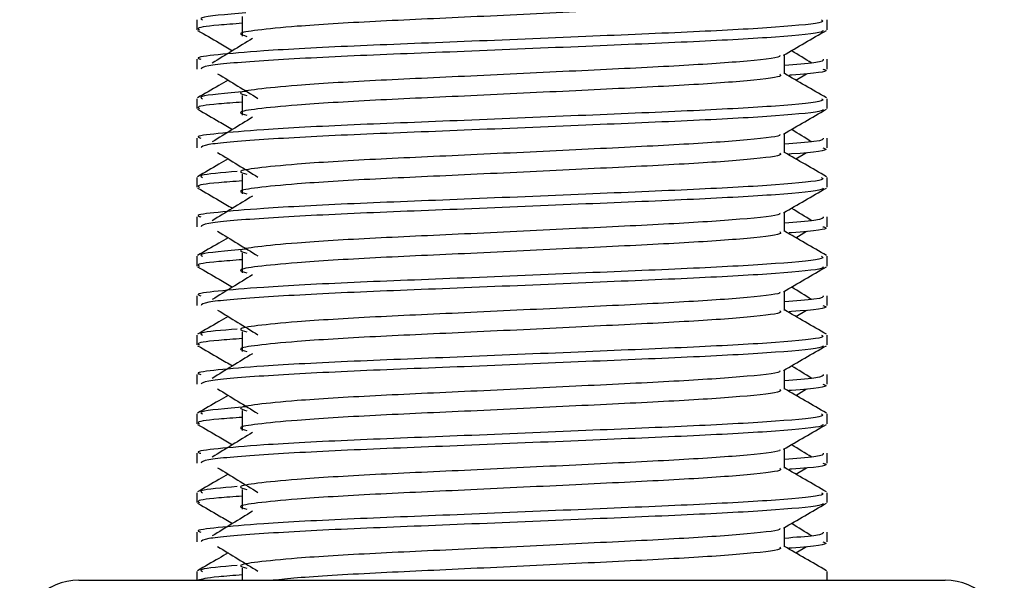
# Model space of a CAD drawing. Header units: millimetres. Extents: x 0 to 420, y 0 to 297.
# Tile 39 of 68: x 280.79 to 284.61, y 149.95 to 152.13. Entities that reach past the tile are written whole.
import ezdxf

# ---------------------------------------------------------------- set-up
doc = ezdxf.new("R2010")
doc.units = ezdxf.units.MM

msp = doc.modelspace()

# ---------------------------------------------------------------- linework, layer by layer
at = {"color": 7, "linetype": 'Continuous', "lineweight": 25}
for p, q in [((281.4761, 152.126), (281.4761, 152.0879)), ((281.6524, 152.1387), (281.6524, 152.0622)), ((283.9252, 152.0879), (283.9252, 152.126)), ((281.4761, 151.973), (281.4761, 151.9349)), ((283.7595, 151.9159), (283.7595, 151.9905)), ((283.9252, 151.9349), (283.9252, 151.973)), ((283.8036, 151.8919), (283.8446, 151.917)), ((281.4761, 151.8199), (281.4761, 151.7817)), ((281.6524, 151.8326), (281.6524, 151.756)), ((283.9252, 151.7817), (283.9252, 151.8199)), ((281.4761, 151.6669), (281.4761, 151.6287)), ((283.7595, 151.6098), (283.7595, 151.6844)), ((283.9252, 151.6287), (283.9252, 151.6669)), ((283.8036, 151.5858), (283.8446, 151.6109)), ((281.4761, 151.5138), (281.4761, 151.4756)), ((281.6524, 151.5264), (281.6524, 151.4499)), ((283.9252, 151.4756), (283.9252, 151.5138)), ((281.4761, 151.3607), (281.4761, 151.3226)), ((283.7595, 151.3036), (283.7595, 151.3783)), ((283.9252, 151.3226), (283.9252, 151.3607)), ((283.8036, 151.2797), (283.8446, 151.3048)), ((281.4761, 151.2076), (281.4761, 151.1695)), ((281.6524, 151.2203), (281.6524, 151.1438)), ((283.9252, 151.1695), (283.9252, 151.2076)), ((281.4761, 151.0546), (281.4761, 151.0164)), ((283.7595, 150.9975), (283.7595, 151.0721)), ((283.9252, 151.0164), (283.9252, 151.0546)), ((283.8036, 150.9735), (283.8446, 150.9986)), ((281.4761, 150.9015), (281.4761, 150.8633)), ((281.6524, 150.9142), (281.6524, 150.8376)), ((283.9252, 150.8633), (283.9252, 150.9015)), ((281.4761, 150.7485), (281.4761, 150.7103)), ((283.7595, 150.6914), (283.7595, 150.766)), ((283.9252, 150.7103), (283.9252, 150.7485)), ((283.8036, 150.6674), (283.8446, 150.6925)), ((281.4761, 150.5954), (281.4761, 150.5572)), ((281.6524, 150.608), (281.6524, 150.5315)), ((283.9252, 150.5572), (283.9252, 150.5954)), ((281.4761, 150.4423), (281.4761, 150.4042)), ((283.7595, 150.3852), (283.7595, 150.4599)), ((283.9252, 150.4042), (283.9252, 150.4423)), ((283.8036, 150.3613), (283.8446, 150.3864)), ((281.4761, 150.2892), (281.4761, 150.2511)), ((281.6524, 150.3019), (281.6524, 150.2254)), ((283.9252, 150.2511), (283.9252, 150.2892)), ((281.4761, 150.1362), (281.4761, 150.098)), ((283.7595, 150.0791), (283.7595, 150.1537)), ((283.9252, 150.098), (283.9252, 150.1362)), ((283.8036, 150.0551), (283.8446, 150.0802)), ((281.4761, 149.9831), (281.4761, 149.949)), ((281.6524, 149.9958), (281.6524, 149.949)), ((283.9252, 149.949), (283.9252, 149.9831)), ((281.0169, 149.949), (282.8466, 149.949)), ((282.8466, 149.949), (284.3844, 149.949))]:
    msp.add_line(p, q, dxfattribs=at)
for centre, start, end in [((281.0169, 149.7194), 90, 180), ((284.3844, 149.7194), 0, 90)]:
    msp.add_arc(centre, 0.2296, start, end, dxfattribs=at)
for points, knots in [([(283.7412, 152.2218), (283.7445, 152.2188), (283.7546, 152.2099), (283.6056, 152.1928), (283.3261, 152.175), (282.9505, 152.1572), (282.5416, 152.137), (282.1547, 152.12), (281.8686, 152.1026), (281.7038, 152.086), (281.6269, 152.0738), (281.6569, 152.0656), (281.6702, 152.0619)], [0, 0, 0, 0, 0.059132, 0.177163, 0.292064, 0.406849, 0.524898, 0.638409, 0.754774, 0.844226, 0.930647, 1, 1, 1, 1]), ([(281.6656, 152.1533), (281.5896, 152.1469), (281.4778, 152.1375), (281.4926, 152.1288), (281.4973, 152.126)], [0, 0, 0, 0, 0.678995, 1, 1, 1, 1]), ([(283.904, 152.126), (283.9078, 152.1231), (283.9193, 152.1142), (283.7471, 152.0972), (283.424, 152.0793), (282.9896, 152.0615), (282.5166, 152.0413), (282.0696, 152.0244), (281.7372, 152.007), (281.5511, 151.9903), (281.4661, 151.9803), (281.4866, 151.9744), (281.4914, 151.973)], [0, 0, 0, 0, 0.0610772, 0.1845123, 0.3046768, 0.4247211, 0.5481742, 0.6668878, 0.7885815, 0.8821287, 0.9725098, 1, 1, 1, 1]), ([(281.6524, 152.1126), (281.6198, 152.1102), (281.5198, 152.1029), (281.472, 152.0951), (281.4836, 152.0892), (281.4863, 152.0879)], [0, 0, 0, 0, 0.270543, 0.831179, 1, 1, 1, 1]), ([(281.479, 152.0848), (281.5067, 152.0688), (281.5519, 152.0426), (281.597, 152.0165), (281.6145, 152.0064)], [0, 0, 0, 0, 0.61317, 1, 1, 1, 1]), ([(283.9106, 152.0846), (283.9096, 152.0827), (283.9057, 152.0748), (283.7475, 152.0589), (283.4239, 152.0411), (282.9895, 152.0232), (282.5171, 152.003), (282.0679, 151.9861), (281.7145, 151.9672), (281.5014, 151.9491), (281.4948, 151.939), (281.492, 151.9349)], [0, 0, 0, 0, 0.0399117, 0.1661575, 0.2890582, 0.4118359, 0.5381002, 0.6595169, 0.7839817, 0.9096926, 1, 1, 1, 1]), ([(283.7562, 151.9886), (283.7839, 152.0047), (283.8392, 152.0367), (283.8946, 152.0688), (283.9223, 152.0848)], [0, 0, 0, 0, 0.499936, 1, 1, 1, 1]), ([(281.6919, 152.0538), (281.6658, 152.0378), (281.6137, 152.0059), (281.5616, 151.9739), (281.5355, 151.9579)], [0, 0, 0, 0, 0.49999, 1, 1, 1, 1]), ([(283.8658, 151.9579), (283.8397, 151.9739), (283.8134, 151.9901), (283.7871, 152.0062), (283.7868, 152.0064)], [0, 0, 0, 0, 0.989832, 1, 1, 1, 1]), ([(283.7407, 151.9884), (283.742, 151.9867), (283.7476, 151.979), (283.6034, 151.9632), (283.3266, 151.9454), (282.9503, 151.9276), (282.5417, 151.9074), (282.1547, 151.8904), (281.8686, 151.873), (281.7038, 151.8564), (281.6269, 151.8442), (281.6569, 151.836), (281.6703, 151.8323)], [0, 0, 0, 0, 0.035107, 0.156135, 0.273953, 0.391653, 0.512699, 0.629093, 0.748412, 0.840135, 0.92875, 1, 1, 1, 1]), ([(283.9099, 151.973), (283.9106, 151.9684), (283.9117, 151.9607), (283.8037, 151.9523), (283.7595, 151.9489)], [0, 0, 0, 0, 0.590683, 1, 1, 1, 1]), ([(283.9093, 151.9349), (283.9138, 151.9334), (283.9365, 151.9261), (283.8813, 151.9173), (283.7796, 151.9107), (283.7761, 151.9105)], [0, 0, 0, 0, 0.190296, 0.972093, 1, 1, 1, 1]), ([(281.5977, 151.8919), (281.5856, 151.885), (281.5459, 151.862), (281.5061, 151.839), (281.4784, 151.823)], [0, 0, 0, 0, 0.303338, 1, 1, 1, 1]), ([(281.5567, 151.917), (281.5828, 151.9011), (281.635, 151.8691), (281.6871, 151.8371), (281.7131, 151.8212)], [0, 0, 0, 0, 0.5000113, 1, 1, 1, 1]), ([(283.7412, 151.9157), (283.7445, 151.9127), (283.7546, 151.9038), (283.6056, 151.8867), (283.3261, 151.8688), (282.9505, 151.851), (282.5416, 151.8308), (282.1547, 151.8139), (281.8686, 151.7965), (281.7038, 151.7799), (281.6269, 151.7677), (281.6569, 151.7594), (281.6702, 151.7558)], [0, 0, 0, 0, 0.059132, 0.177163, 0.292064, 0.406849, 0.524898, 0.638409, 0.754774, 0.844226, 0.930647, 1, 1, 1, 1]), ([(283.9229, 151.823), (283.8952, 151.839), (283.8407, 151.8705), (283.7863, 151.902), (283.7595, 151.9175)], [0, 0, 0, 0, 0.5083681, 1, 1, 1, 1]), ([(281.6656, 151.8472), (281.5896, 151.8408), (281.4778, 151.8314), (281.4926, 151.8227), (281.4973, 151.8199)], [0, 0, 0, 0, 0.678995, 1, 1, 1, 1]), ([(283.904, 151.8199), (283.9078, 151.817), (283.9193, 151.8081), (283.7471, 151.791), (283.424, 151.7732), (282.9896, 151.7554), (282.5166, 151.7352), (282.0696, 151.7182), (281.7372, 151.7009), (281.5511, 151.6842), (281.4661, 151.6742), (281.4866, 151.6683), (281.4914, 151.6669)], [0, 0, 0, 0, 0.061077, 0.184512, 0.304677, 0.424721, 0.548174, 0.666888, 0.788581, 0.882129, 0.97251, 1, 1, 1, 1]), ([(281.6524, 151.8065), (281.6198, 151.8041), (281.5198, 151.7968), (281.472, 151.789), (281.4836, 151.7831), (281.4863, 151.7817)], [0, 0, 0, 0, 0.270543, 0.831179, 1, 1, 1, 1]), ([(281.479, 151.7786), (281.5067, 151.7626), (281.5519, 151.7365), (281.597, 151.7103), (281.6145, 151.7002)], [0, 0, 0, 0, 0.61317, 1, 1, 1, 1]), ([(283.9106, 151.7784), (283.9096, 151.7765), (283.9057, 151.7686), (283.7475, 151.7528), (283.4239, 151.7349), (282.9895, 151.7171), (282.5171, 151.6969), (282.0679, 151.68), (281.7145, 151.661), (281.5014, 151.643), (281.4948, 151.6329), (281.492, 151.6287)], [0, 0, 0, 0, 0.039912, 0.166158, 0.289058, 0.411836, 0.5381, 0.659517, 0.783982, 0.909693, 1, 1, 1, 1]), ([(283.7562, 151.6825), (283.7839, 151.6985), (283.8392, 151.7306), (283.8946, 151.7626), (283.9223, 151.7786)], [0, 0, 0, 0, 0.499936, 1, 1, 1, 1]), ([(281.6919, 151.7477), (281.6658, 151.7317), (281.6137, 151.6997), (281.5616, 151.6678), (281.5355, 151.6518)], [0, 0, 0, 0, 0.49999, 1, 1, 1, 1]), ([(283.8658, 151.6518), (283.8397, 151.6678), (283.8134, 151.6839), (283.7871, 151.7001), (283.7868, 151.7002)], [0, 0, 0, 0, 0.989832, 1, 1, 1, 1]), ([(283.7407, 151.6823), (283.742, 151.6805), (283.7476, 151.6728), (283.6034, 151.6571), (283.3266, 151.6393), (282.9503, 151.6214), (282.5417, 151.6012), (282.1547, 151.5843), (281.8686, 151.5669), (281.7038, 151.5503), (281.6269, 151.5381), (281.6569, 151.5298), (281.6703, 151.5261)], [0, 0, 0, 0, 0.035107, 0.156135, 0.273953, 0.391653, 0.512699, 0.629093, 0.748412, 0.840135, 0.92875, 1, 1, 1, 1]), ([(283.9099, 151.6669), (283.9106, 151.6623), (283.9117, 151.6546), (283.8037, 151.6462), (283.7595, 151.6427)], [0, 0, 0, 0, 0.590683, 1, 1, 1, 1]), ([(283.9093, 151.6287), (283.9138, 151.6273), (283.9365, 151.62), (283.8813, 151.6111), (283.7796, 151.6046), (283.7761, 151.6043)], [0, 0, 0, 0, 0.190296, 0.972093, 1, 1, 1, 1]), ([(281.5977, 151.5858), (281.5856, 151.5788), (281.5459, 151.5558), (281.5061, 151.5328), (281.4784, 151.5168)], [0, 0, 0, 0, 0.303338, 1, 1, 1, 1]), ([(281.5567, 151.6109), (281.5828, 151.5949), (281.635, 151.563), (281.6871, 151.531), (281.7131, 151.515)], [0, 0, 0, 0, 0.500011, 1, 1, 1, 1]), ([(283.7412, 151.6095), (283.7445, 151.6066), (283.7546, 151.5977), (283.6056, 151.5806), (283.3261, 151.5627), (282.9505, 151.5449), (282.5416, 151.5247), (282.1547, 151.5078), (281.8686, 151.4904), (281.7038, 151.4738), (281.6269, 151.4615), (281.6569, 151.4533), (281.6702, 151.4496)], [0, 0, 0, 0, 0.059132, 0.177163, 0.292064, 0.406849, 0.524898, 0.638409, 0.754774, 0.844226, 0.930647, 1, 1, 1, 1]), ([(283.9229, 151.5168), (283.8952, 151.5328), (283.8407, 151.5643), (283.7863, 151.5959), (283.7595, 151.6114)], [0, 0, 0, 0, 0.508368, 1, 1, 1, 1]), ([(281.6324, 151.5374), (281.5725, 151.5322), (281.4773, 151.5241), (281.4919, 151.5166), (281.4973, 151.5138)], [0, 0, 0, 0, 0.629852, 1, 1, 1, 1]), ([(283.904, 151.5138), (283.9078, 151.5108), (283.9193, 151.502), (283.7471, 151.4849), (283.424, 151.467), (282.9896, 151.4492), (282.5166, 151.429), (282.0696, 151.4121), (281.7372, 151.3947), (281.5511, 151.3781), (281.4661, 151.3681), (281.4866, 151.3621), (281.4914, 151.3607)], [0, 0, 0, 0, 0.061077, 0.184512, 0.304677, 0.424721, 0.548174, 0.666888, 0.788581, 0.882129, 0.97251, 1, 1, 1, 1]), ([(281.6524, 151.5003), (281.6198, 151.4979), (281.5198, 151.4906), (281.472, 151.4829), (281.4836, 151.477), (281.4863, 151.4756)], [0, 0, 0, 0, 0.270543, 0.831179, 1, 1, 1, 1]), ([(281.479, 151.4725), (281.5067, 151.4565), (281.5519, 151.4304), (281.597, 151.4042), (281.6145, 151.3941)], [0, 0, 0, 0, 0.61317, 1, 1, 1, 1]), ([(283.9106, 151.4723), (283.9096, 151.4704), (283.9057, 151.4625), (283.7475, 151.4466), (283.4239, 151.4288), (282.9895, 151.411), (282.5171, 151.3908), (282.0679, 151.3738), (281.7145, 151.3549), (281.5014, 151.3368), (281.4948, 151.3268), (281.492, 151.3226)], [0, 0, 0, 0, 0.039912, 0.166158, 0.289058, 0.411836, 0.5381, 0.659517, 0.783982, 0.909693, 1, 1, 1, 1]), ([(283.7562, 151.3764), (283.7839, 151.3924), (283.8392, 151.4244), (283.8946, 151.4565), (283.9223, 151.4725)], [0, 0, 0, 0, 0.499936, 1, 1, 1, 1]), ([(281.6919, 151.4415), (281.6658, 151.4256), (281.6137, 151.3936), (281.5616, 151.3617), (281.5355, 151.3457)], [0, 0, 0, 0, 0.49999, 1, 1, 1, 1]), ([(283.8658, 151.3457), (283.8397, 151.3617), (283.8134, 151.3778), (283.7871, 151.3939), (283.7868, 151.3941)], [0, 0, 0, 0, 0.989832, 1, 1, 1, 1]), ([(283.7407, 151.3761), (283.742, 151.3744), (283.7476, 151.3667), (283.6034, 151.3509), (283.3266, 151.3331), (282.9503, 151.3153), (282.5417, 151.2951), (282.1547, 151.2782), (281.8686, 151.2608), (281.7038, 151.2442), (281.6269, 151.2319), (281.6569, 151.2237), (281.6703, 151.22)], [0, 0, 0, 0, 0.035107, 0.156135, 0.273953, 0.391653, 0.512699, 0.629093, 0.748412, 0.840135, 0.92875, 1, 1, 1, 1]), ([(283.9099, 151.3607), (283.9106, 151.3562), (283.9117, 151.3484), (283.8037, 151.34), (283.7595, 151.3366)], [0, 0, 0, 0, 0.590683, 1, 1, 1, 1]), ([(283.9093, 151.3226), (283.9138, 151.3211), (283.9365, 151.3138), (283.8813, 151.305), (283.7796, 151.2984), (283.7761, 151.2982)], [0, 0, 0, 0, 0.190296, 0.972093, 1, 1, 1, 1]), ([(281.5977, 151.2797), (281.5856, 151.2727), (281.5459, 151.2497), (281.5061, 151.2267), (281.4784, 151.2107)], [0, 0, 0, 0, 0.303338, 1, 1, 1, 1]), ([(281.5567, 151.3048), (281.5828, 151.2888), (281.635, 151.2568), (281.6871, 151.2249), (281.7131, 151.2089)], [0, 0, 0, 0, 0.500011, 1, 1, 1, 1]), ([(283.7412, 151.3034), (283.7445, 151.3004), (283.7546, 151.2915), (283.6056, 151.2744), (283.3261, 151.2566), (282.9505, 151.2388), (282.5416, 151.2186), (282.1547, 151.2016), (281.8686, 151.1842), (281.7038, 151.1676), (281.6269, 151.1554), (281.6569, 151.1472), (281.6702, 151.1435)], [0, 0, 0, 0, 0.059132, 0.177163, 0.292064, 0.406849, 0.524898, 0.638409, 0.754774, 0.844226, 0.930647, 1, 1, 1, 1]), ([(283.9229, 151.2107), (283.8952, 151.2267), (283.8407, 151.2582), (283.7863, 151.2897), (283.7595, 151.3052)], [0, 0, 0, 0, 0.508368, 1, 1, 1, 1]), ([(281.6656, 151.2349), (281.5896, 151.2285), (281.4778, 151.2191), (281.4926, 151.2104), (281.4973, 151.2076)], [0, 0, 0, 0, 0.678995, 1, 1, 1, 1]), ([(283.904, 151.2076), (283.9078, 151.2047), (283.9193, 151.1958), (283.7471, 151.1788), (283.424, 151.1609), (282.9896, 151.1431), (282.5166, 151.1229), (282.0696, 151.106), (281.7372, 151.0886), (281.5511, 151.0719), (281.4661, 151.0619), (281.4866, 151.056), (281.4914, 151.0546)], [0, 0, 0, 0, 0.061077, 0.184512, 0.304677, 0.424721, 0.548174, 0.666888, 0.788581, 0.882129, 0.97251, 1, 1, 1, 1]), ([(281.6524, 151.1942), (281.6198, 151.1918), (281.5198, 151.1845), (281.472, 151.1767), (281.4836, 151.1708), (281.4863, 151.1695)], [0, 0, 0, 0, 0.270543, 0.831179, 1, 1, 1, 1]), ([(281.479, 151.1664), (281.5067, 151.1504), (281.5519, 151.1242), (281.597, 151.0981), (281.6145, 151.088)], [0, 0, 0, 0, 0.61317, 1, 1, 1, 1]), ([(283.9106, 151.1662), (283.9096, 151.1643), (283.9057, 151.1564), (283.7475, 151.1405), (283.4239, 151.1227), (282.9895, 151.1048), (282.5171, 151.0846), (282.0679, 151.0677), (281.7145, 151.0488), (281.5014, 151.0307), (281.4948, 151.0206), (281.492, 151.0164)], [0, 0, 0, 0, 0.0399117, 0.1661575, 0.2890582, 0.4118359, 0.5381002, 0.6595169, 0.7839817, 0.9096926, 1, 1, 1, 1]), ([(283.7562, 151.0702), (283.7839, 151.0863), (283.8392, 151.1183), (283.8946, 151.1504), (283.9223, 151.1664)], [0, 0, 0, 0, 0.499936, 1, 1, 1, 1]), ([(281.6919, 151.1354), (281.6658, 151.1194), (281.6137, 151.0875), (281.5616, 151.0555), (281.5355, 151.0395)], [0, 0, 0, 0, 0.49999, 1, 1, 1, 1]), ([(283.8658, 151.0395), (283.8397, 151.0555), (283.8134, 151.0717), (283.7871, 151.0878), (283.7868, 151.088)], [0, 0, 0, 0, 0.989832, 1, 1, 1, 1]), ([(283.7407, 151.07), (283.742, 151.0683), (283.7476, 151.0606), (283.6034, 151.0448), (283.3266, 151.027), (282.9503, 151.0092), (282.5417, 150.989), (282.1547, 150.972), (281.8686, 150.9546), (281.7038, 150.938), (281.6269, 150.9258), (281.6569, 150.9176), (281.6703, 150.9139)], [0, 0, 0, 0, 0.035107, 0.156135, 0.273953, 0.391653, 0.512699, 0.629093, 0.748412, 0.840135, 0.92875, 1, 1, 1, 1]), ([(283.9099, 151.0546), (283.9106, 151.05), (283.9117, 151.0423), (283.8037, 151.0339), (283.7595, 151.0304)], [0, 0, 0, 0, 0.590683, 1, 1, 1, 1]), ([(283.9093, 151.0164), (283.9138, 151.015), (283.9365, 151.0077), (283.8813, 150.9989), (283.7796, 150.9923), (283.7761, 150.9921)], [0, 0, 0, 0, 0.190296, 0.972093, 1, 1, 1, 1]), ([(281.5977, 150.9735), (281.5856, 150.9666), (281.5459, 150.9436), (281.5061, 150.9206), (281.4784, 150.9046)], [0, 0, 0, 0, 0.3033381, 1, 1, 1, 1]), ([(281.5567, 150.9986), (281.5828, 150.9827), (281.635, 150.9507), (281.6871, 150.9187), (281.7131, 150.9028)], [0, 0, 0, 0, 0.500011, 1, 1, 1, 1]), ([(283.7412, 150.9973), (283.7445, 150.9943), (283.7546, 150.9854), (283.6056, 150.9683), (283.3261, 150.9504), (282.9505, 150.9326), (282.5416, 150.9124), (282.1547, 150.8955), (281.8686, 150.8781), (281.7038, 150.8615), (281.6269, 150.8493), (281.6569, 150.841), (281.6702, 150.8374)], [0, 0, 0, 0, 0.059132, 0.177163, 0.292064, 0.406849, 0.524898, 0.638409, 0.754774, 0.844226, 0.930647, 1, 1, 1, 1]), ([(283.9229, 150.9046), (283.8952, 150.9206), (283.8407, 150.9521), (283.7863, 150.9836), (283.7595, 150.9991)], [0, 0, 0, 0, 0.508368, 1, 1, 1, 1]), ([(281.6324, 150.9251), (281.5725, 150.92), (281.4773, 150.9118), (281.4919, 150.9043), (281.4973, 150.9015)], [0, 0, 0, 0, 0.629852, 1, 1, 1, 1]), ([(283.904, 150.9015), (283.9078, 150.8986), (283.9193, 150.8897), (283.7471, 150.8726), (283.424, 150.8548), (282.9896, 150.837), (282.5166, 150.8168), (282.0696, 150.7998), (281.7372, 150.7825), (281.5511, 150.7658), (281.4661, 150.7558), (281.4866, 150.7499), (281.4914, 150.7485)], [0, 0, 0, 0, 0.061077, 0.184512, 0.304677, 0.424721, 0.548174, 0.666888, 0.788581, 0.882129, 0.97251, 1, 1, 1, 1]), ([(281.6524, 150.8881), (281.6198, 150.8857), (281.5198, 150.8784), (281.472, 150.8706), (281.4836, 150.8647), (281.4863, 150.8633)], [0, 0, 0, 0, 0.270543, 0.831179, 1, 1, 1, 1]), ([(281.479, 150.8602), (281.5067, 150.8442), (281.5519, 150.8181), (281.597, 150.7919), (281.6145, 150.7818)], [0, 0, 0, 0, 0.61317, 1, 1, 1, 1]), ([(283.9106, 150.86), (283.9096, 150.8581), (283.9057, 150.8502), (283.7475, 150.8344), (283.4239, 150.8165), (282.9895, 150.7987), (282.5171, 150.7785), (282.0679, 150.7616), (281.7145, 150.7426), (281.5014, 150.7246), (281.4948, 150.7145), (281.492, 150.7103)], [0, 0, 0, 0, 0.039912, 0.166158, 0.289058, 0.411836, 0.5381, 0.659517, 0.783982, 0.909693, 1, 1, 1, 1]), ([(283.7562, 150.7641), (283.7839, 150.7801), (283.8392, 150.8122), (283.8946, 150.8442), (283.9223, 150.8602)], [0, 0, 0, 0, 0.4999356, 1, 1, 1, 1]), ([(281.6919, 150.8293), (281.6658, 150.8133), (281.6137, 150.7813), (281.5616, 150.7494), (281.5355, 150.7334)], [0, 0, 0, 0, 0.49999, 1, 1, 1, 1]), ([(283.8658, 150.7334), (283.8397, 150.7494), (283.8134, 150.7655), (283.7871, 150.7817), (283.7868, 150.7818)], [0, 0, 0, 0, 0.989832, 1, 1, 1, 1]), ([(283.7407, 150.7639), (283.742, 150.7621), (283.7476, 150.7544), (283.6034, 150.7387), (283.3266, 150.7209), (282.9503, 150.703), (282.5417, 150.6828), (282.1547, 150.6659), (281.8686, 150.6485), (281.7038, 150.6319), (281.6269, 150.6197), (281.6569, 150.6114), (281.6703, 150.6077)], [0, 0, 0, 0, 0.035107, 0.156135, 0.273953, 0.391653, 0.512699, 0.629093, 0.748412, 0.840135, 0.92875, 1, 1, 1, 1]), ([(283.9099, 150.7485), (283.9106, 150.7439), (283.9117, 150.7362), (283.8037, 150.7278), (283.7595, 150.7243)], [0, 0, 0, 0, 0.590683, 1, 1, 1, 1]), ([(283.9093, 150.7103), (283.9138, 150.7089), (283.9365, 150.7016), (283.8813, 150.6927), (283.7796, 150.6862), (283.7761, 150.6859)], [0, 0, 0, 0, 0.190296, 0.972093, 1, 1, 1, 1]), ([(281.5977, 150.6674), (281.5856, 150.6604), (281.5459, 150.6374), (281.5061, 150.6144), (281.4784, 150.5984)], [0, 0, 0, 0, 0.303338, 1, 1, 1, 1]), ([(281.5567, 150.6925), (281.5828, 150.6765), (281.635, 150.6446), (281.6871, 150.6126), (281.7131, 150.5966)], [0, 0, 0, 0, 0.500011, 1, 1, 1, 1]), ([(283.7412, 150.6911), (283.7445, 150.6882), (283.7546, 150.6793), (283.6056, 150.6622), (283.3261, 150.6443), (282.9505, 150.6265), (282.5416, 150.6063), (282.1547, 150.5894), (281.8686, 150.572), (281.7038, 150.5554), (281.6269, 150.5431), (281.6569, 150.5349), (281.6702, 150.5312)], [0, 0, 0, 0, 0.059132, 0.1771634, 0.2920638, 0.4068492, 0.5248979, 0.6384095, 0.7547738, 0.8442256, 0.9306466, 1, 1, 1, 1]), ([(283.9229, 150.5984), (283.8952, 150.6144), (283.8407, 150.6459), (283.7863, 150.6775), (283.7595, 150.693)], [0, 0, 0, 0, 0.508368, 1, 1, 1, 1]), ([(281.6656, 150.6227), (281.5896, 150.6163), (281.4778, 150.6068), (281.4926, 150.5982), (281.4973, 150.5954)], [0, 0, 0, 0, 0.678995, 1, 1, 1, 1]), ([(283.904, 150.5954), (283.9078, 150.5924), (283.9193, 150.5836), (283.7471, 150.5665), (283.424, 150.5486), (282.9896, 150.5308), (282.5166, 150.5106), (282.0696, 150.4937), (281.7372, 150.4763), (281.5511, 150.4597), (281.4661, 150.4497), (281.4866, 150.4437), (281.4914, 150.4423)], [0, 0, 0, 0, 0.0610772, 0.1845123, 0.3046768, 0.4247211, 0.5481742, 0.6668878, 0.7885815, 0.8821287, 0.9725098, 1, 1, 1, 1]), ([(281.6524, 150.5819), (281.6198, 150.5795), (281.5198, 150.5722), (281.472, 150.5645), (281.4836, 150.5586), (281.4863, 150.5572)], [0, 0, 0, 0, 0.270543, 0.831179, 1, 1, 1, 1]), ([(281.479, 150.5541), (281.5067, 150.5381), (281.5519, 150.512), (281.597, 150.4858), (281.6145, 150.4757)], [0, 0, 0, 0, 0.61317, 1, 1, 1, 1]), ([(283.9106, 150.5539), (283.9096, 150.552), (283.9057, 150.5441), (283.7475, 150.5282), (283.4239, 150.5104), (282.9895, 150.4926), (282.5171, 150.4724), (282.0679, 150.4554), (281.7145, 150.4365), (281.5014, 150.4184), (281.4948, 150.4084), (281.492, 150.4042)], [0, 0, 0, 0, 0.039912, 0.166158, 0.289058, 0.411836, 0.5381, 0.659517, 0.783982, 0.909693, 1, 1, 1, 1]), ([(283.7562, 150.458), (283.7839, 150.474), (283.8392, 150.506), (283.8946, 150.5381), (283.9223, 150.5541)], [0, 0, 0, 0, 0.499936, 1, 1, 1, 1]), ([(281.6919, 150.5231), (281.6658, 150.5072), (281.6137, 150.4752), (281.5616, 150.4433), (281.5355, 150.4273)], [0, 0, 0, 0, 0.49999, 1, 1, 1, 1]), ([(283.8658, 150.4273), (283.8397, 150.4433), (283.8134, 150.4594), (283.7871, 150.4755), (283.7868, 150.4757)], [0, 0, 0, 0, 0.9898318, 1, 1, 1, 1]), ([(283.7407, 150.4577), (283.742, 150.456), (283.7476, 150.4483), (283.6034, 150.4325), (283.3266, 150.4147), (282.9503, 150.3969), (282.5417, 150.3767), (282.1547, 150.3598), (281.8686, 150.3424), (281.7038, 150.3258), (281.6269, 150.3135), (281.6569, 150.3053), (281.6703, 150.3016)], [0, 0, 0, 0, 0.035107, 0.156135, 0.273953, 0.391653, 0.512699, 0.629093, 0.748412, 0.840135, 0.92875, 1, 1, 1, 1]), ([(283.9099, 150.4423), (283.9106, 150.4378), (283.9117, 150.43), (283.8037, 150.4216), (283.7595, 150.4182)], [0, 0, 0, 0, 0.590683, 1, 1, 1, 1]), ([(283.9093, 150.4042), (283.9138, 150.4027), (283.9365, 150.3954), (283.8813, 150.3866), (283.7796, 150.38), (283.7761, 150.3798)], [0, 0, 0, 0, 0.190296, 0.972093, 1, 1, 1, 1]), ([(281.5977, 150.3613), (281.5856, 150.3543), (281.5459, 150.3313), (281.5061, 150.3083), (281.4784, 150.2923)], [0, 0, 0, 0, 0.303338, 1, 1, 1, 1]), ([(281.5567, 150.3864), (281.5828, 150.3704), (281.635, 150.3384), (281.6871, 150.3065), (281.7131, 150.2905)], [0, 0, 0, 0, 0.500011, 1, 1, 1, 1]), ([(283.7412, 150.385), (283.7445, 150.382), (283.7546, 150.3731), (283.6056, 150.356), (283.3261, 150.3382), (282.9505, 150.3204), (282.5416, 150.3002), (282.1547, 150.2832), (281.8686, 150.2658), (281.7038, 150.2492), (281.6269, 150.237), (281.6569, 150.2288), (281.6702, 150.2251)], [0, 0, 0, 0, 0.059132, 0.177163, 0.292064, 0.406849, 0.524898, 0.638409, 0.754774, 0.844226, 0.930647, 1, 1, 1, 1]), ([(283.9229, 150.2923), (283.8952, 150.3083), (283.8407, 150.3398), (283.7863, 150.3713), (283.7595, 150.3868)], [0, 0, 0, 0, 0.508368, 1, 1, 1, 1]), ([(281.6324, 150.3128), (281.5725, 150.3077), (281.4773, 150.2995), (281.4919, 150.292), (281.4973, 150.2892)], [0, 0, 0, 0, 0.629852, 1, 1, 1, 1]), ([(283.904, 150.2892), (283.9078, 150.2863), (283.9193, 150.2774), (283.7471, 150.2604), (283.424, 150.2425), (282.9896, 150.2247), (282.5166, 150.2045), (282.0696, 150.1876), (281.7372, 150.1702), (281.5511, 150.1535), (281.4661, 150.1435), (281.4866, 150.1376), (281.4914, 150.1362)], [0, 0, 0, 0, 0.061077, 0.184512, 0.304677, 0.424721, 0.548174, 0.666888, 0.788581, 0.882129, 0.97251, 1, 1, 1, 1]), ([(281.6524, 150.2758), (281.6198, 150.2734), (281.5198, 150.2661), (281.472, 150.2583), (281.4836, 150.2524), (281.4863, 150.2511)], [0, 0, 0, 0, 0.270543, 0.831179, 1, 1, 1, 1]), ([(281.479, 150.248), (281.5067, 150.232), (281.5519, 150.2058), (281.597, 150.1797), (281.6145, 150.1696)], [0, 0, 0, 0, 0.61317, 1, 1, 1, 1]), ([(283.9106, 150.2478), (283.9096, 150.2459), (283.9057, 150.238), (283.7475, 150.2221), (283.4239, 150.2042), (282.9895, 150.1864), (282.5171, 150.1662), (282.0679, 150.1493), (281.7145, 150.1304), (281.5014, 150.1123), (281.4948, 150.1022), (281.492, 150.098)], [0, 0, 0, 0, 0.039912, 0.166158, 0.289058, 0.411836, 0.5381, 0.659517, 0.783982, 0.909693, 1, 1, 1, 1]), ([(283.7562, 150.1518), (283.7839, 150.1679), (283.8392, 150.1999), (283.8946, 150.232), (283.9223, 150.248)], [0, 0, 0, 0, 0.499936, 1, 1, 1, 1]), ([(281.6919, 150.217), (281.6658, 150.201), (281.6137, 150.1691), (281.5616, 150.1371), (281.5355, 150.1211)], [0, 0, 0, 0, 0.49999, 1, 1, 1, 1]), ([(283.8658, 150.1211), (283.8397, 150.1371), (283.8134, 150.1533), (283.7871, 150.1694), (283.7868, 150.1696)], [0, 0, 0, 0, 0.989832, 1, 1, 1, 1]), ([(283.7407, 150.1516), (283.742, 150.1499), (283.7476, 150.1422), (283.6034, 150.1264), (283.3266, 150.1086), (282.9503, 150.0908), (282.5417, 150.0706), (282.1547, 150.0536), (281.8686, 150.0362), (281.7038, 150.0196), (281.6269, 150.0074), (281.6569, 149.9991), (281.6703, 149.9955)], [0, 0, 0, 0, 0.035107, 0.156135, 0.273953, 0.391653, 0.512699, 0.629093, 0.748412, 0.840135, 0.92875, 1, 1, 1, 1]), ([(283.9099, 150.1362), (283.9106, 150.1316), (283.9117, 150.1239), (283.8037, 150.1155), (283.7595, 150.112)], [0, 0, 0, 0, 0.590683, 1, 1, 1, 1]), ([(283.9093, 150.098), (283.9138, 150.0966), (283.9365, 150.0893), (283.8813, 150.0805), (283.7796, 150.0739), (283.7761, 150.0737)], [0, 0, 0, 0, 0.190296, 0.972093, 1, 1, 1, 1]), ([(281.5977, 150.0551), (281.5856, 150.0482), (281.5459, 150.0252), (281.5061, 150.0022), (281.4784, 149.9861)], [0, 0, 0, 0, 0.3033381, 1, 1, 1, 1]), ([(281.5567, 150.0802), (281.5828, 150.0643), (281.635, 150.0323), (281.6871, 150.0003), (281.7131, 149.9844)], [0, 0, 0, 0, 0.500011, 1, 1, 1, 1]), ([(283.7412, 150.0789), (283.7445, 150.0759), (283.7546, 150.067), (283.6056, 150.0499), (283.326, 150.032), (282.9507, 150.0142), (282.5409, 149.994), (282.1574, 149.9771), (281.8917, 149.9615), (281.8017, 149.952), (281.7729, 149.949)], [0, 0, 0, 0, 0.073049, 0.218861, 0.360804, 0.502606, 0.648439, 0.788666, 0.932418, 1, 1, 1, 1]), ([(283.9229, 149.9861), (283.8952, 150.0022), (283.8407, 150.0337), (283.7863, 150.0652), (283.7595, 150.0807)], [0, 0, 0, 0, 0.508368, 1, 1, 1, 1]), ([(281.6324, 150.0067), (281.5725, 150.0016), (281.4773, 149.9934), (281.4919, 149.9859), (281.4973, 149.9831)], [0, 0, 0, 0, 0.629852, 1, 1, 1, 1]), ([(281.6524, 149.9697), (281.6191, 149.9673), (281.5168, 149.96), (281.4953, 149.9534), (281.4807, 149.949)], [0, 0, 0, 0, 0.3254933, 1, 1, 1, 1])]:
    msp.add_open_spline(points, degree=3, knots=knots, dxfattribs=at)

doc.saveas('drawing.dxf')
